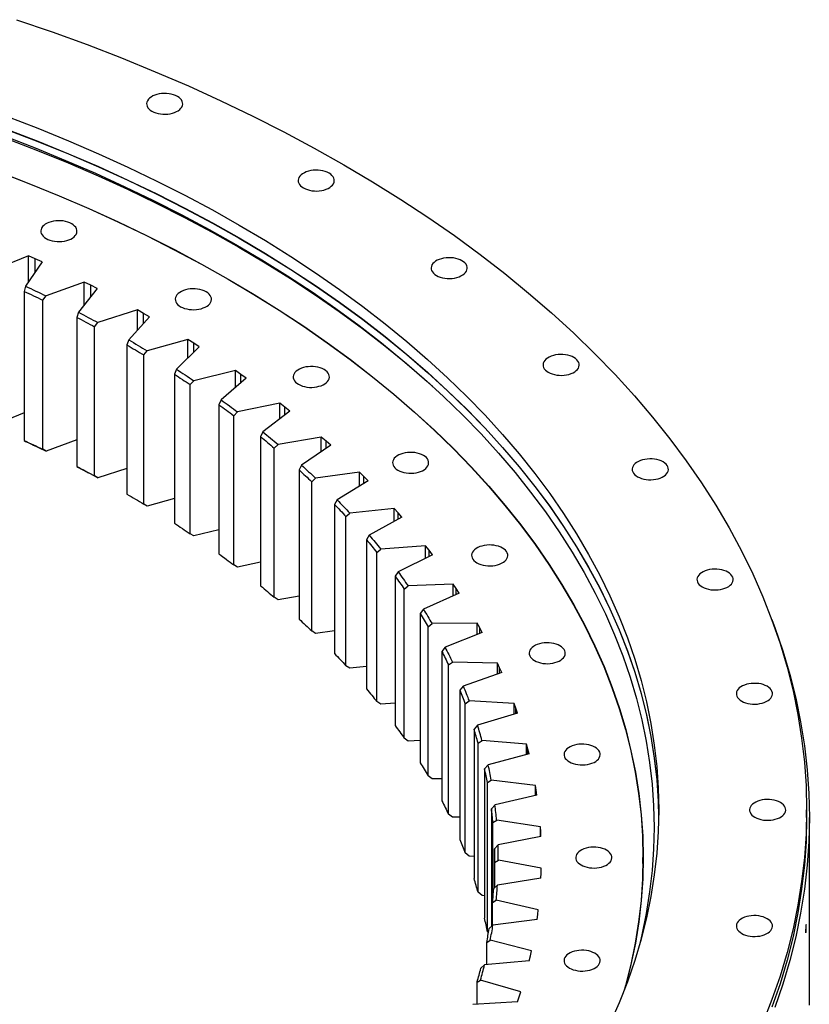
# Model space of a CAD drawing. Header units: millimetres. Extents: x -1621 to 15354, y 51780 to 65003.
# Tile 12 of 12: x 10915 to 11767, y 58377 to 59439. Entities that reach past the tile are written whole.
import ezdxf

# ---------------------------------------------------------------- set-up
doc = ezdxf.new("R2010")
doc.units = ezdxf.units.MM
doc.header["$LTSCALE"] = 50

msp = doc.modelspace()

# ---------------------------------------------------------------- linework, layer by layer
at = {"color": 7, "linetype": 'Continuous', "lineweight": 25}
for p, q in [((10924.5, 59184), (10884.7, 59167.7)), ((10939, 59177.5), (10921.3, 59151.3)), ((10931.7, 59180.8), (10924.5, 59184)), ((10924.5, 59155.9), (10924.5, 59184)), ((10939, 59177.5), (10931.7, 59180.8)), ((10984.6, 59155.7), (10943.3, 59140.8)), ((10991.5, 59152.3), (10984.6, 59155.7)), ((10984.6, 59131.1), (10984.6, 59155.7)), ((10921.3, 59151.3), (10919.8, 59145.7)), ((10919.8, 59145.7), (10919.8, 58984.9)), ((10998.4, 59148.8), (10978.3, 59123.2)), ((10998.4, 59148.8), (10991.5, 59152.3)), ((10939.8, 59136.2), (10943.3, 59140.8)), ((10939.8, 58975.4), (10939.8, 59136.2)), ((10978.3, 59123.2), (10976.6, 59117.7)), ((11041.9, 59125.7), (10999.3, 59112)), ((11048.5, 59122), (11041.9, 59125.7)), ((11041.9, 59103.6), (11041.9, 59125.7)), ((10976.6, 59117.7), (10976.6, 58956.8)), ((10995.6, 59107.6), (10999.3, 59112)), ((11055.1, 59118.3), (11032.6, 59093.3)), ((11055.1, 59118.3), (11048.5, 59122)), ((10995.6, 58946.7), (10995.6, 59107.6)), ((11032.6, 59093.3), (11030.6, 59087.9)), ((11096.3, 59093.8), (11052.5, 59081.5)), ((11102.6, 59089.9), (11096.3, 59093.8)), ((11096.3, 59073.9), (11096.3, 59093.8)), ((11030.6, 59087.9), (11030.6, 58927)), ((11048.7, 59077.2), (11052.5, 59081.5)), ((11108.7, 59086), (11083.9, 59061.8)), ((11108.7, 59086), (11102.6, 59089.9)), ((11048.7, 58916.3), (11048.7, 59077.2)), ((11083.9, 59061.8), (11081.8, 59056.4)), ((11147.6, 59060.3), (11102.7, 59049.4)), ((11153.5, 59056.2), (11147.6, 59060.3)), ((11147.6, 59042), (11147.6, 59060.3)), ((11081.8, 59056.4), (11081.8, 58895.6)), ((11098.8, 59045.2), (11102.7, 59049.4)), ((11159.3, 59052.1), (11132.2, 59028.7)), ((11159.3, 59052.1), (11153.5, 59056.2)), ((11098.8, 58884.3), (11098.8, 59045.2)), ((11132.2, 59028.7), (11129.9, 59023.4)), ((11129.9, 59023.4), (11129.9, 58862.6)), ((11195.6, 59025.2), (11149.8, 59015.7)), ((11206.5, 59016.6), (11177.3, 58994.1)), ((11201.1, 59020.9), (11195.6, 59025.2)), ((11195.6, 59008.2), (11195.6, 59025.2)), ((11206.5, 59016.6), (11201.1, 59020.9)), ((10919.8, 59014.7), (10884.7, 59000.3)), ((11145.8, 59011.6), (11149.8, 59015.7)), ((11145.8, 58850.8), (11145.8, 59011.6)), ((10919.8, 58984.9), (10921.3, 58983.9)), ((10976.6, 58985.5), (10943.3, 58973.4)), ((11177.3, 58994.1), (11174.8, 58988.9)), ((11174.8, 58988.9), (11174.8, 58828.1)), ((11240.3, 58988.6), (11193.6, 58980.6)), ((11245.4, 58984.2), (11240.3, 58988.6)), ((11240.3, 58972.8), (11240.3, 58988.6)), ((10943.3, 58973.4), (10939.8, 58975.4)), ((11189.6, 58976.7), (11193.6, 58980.6)), ((11189.6, 58815.8), (11189.6, 58976.7)), ((11250.4, 58979.8), (11219.1, 58958.2)), ((11250.4, 58979.8), (11245.4, 58984.2)), ((10976.6, 58956.8), (10978.3, 58955.8)), ((11030.6, 58954.7), (10999.3, 58944.6)), ((11219.1, 58958.2), (11216.4, 58953.1)), ((11216.4, 58953.1), (11216.4, 58792.2)), ((10999.3, 58944.6), (10995.6, 58946.7)), ((11230, 58940.4), (11234.1, 58944.2)), ((11281.5, 58950.7), (11234.1, 58944.2)), ((11286.1, 58946.1), (11281.5, 58950.7)), ((11281.5, 58935.9), (11281.5, 58950.7)), ((11290.7, 58941.5), (11286.1, 58946.1)), ((11230, 58779.5), (11230, 58940.4)), ((11290.7, 58941.5), (11257.4, 58921)), ((11081.8, 58922.3), (11052.5, 58914.1)), ((11257.4, 58921), (11254.5, 58916)), ((11052.5, 58914.1), (11048.7, 58916.3)), ((11254.5, 58916), (11254.5, 58755.1)), ((11318.9, 58911.6), (11271, 58906.5)), ((11323.2, 58906.9), (11318.9, 58911.6)), ((11318.9, 58897.5), (11318.9, 58911.6)), ((11266.9, 58902.8), (11271, 58906.5)), ((11266.9, 58742), (11266.9, 58902.8)), ((11327.3, 58902.1), (11292.1, 58882.7)), ((11327.3, 58902.1), (11323.2, 58906.9)), ((11102.7, 58882), (11098.8, 58884.3)), ((11129.9, 58888.6), (11102.7, 58882)), ((11292.1, 58882.7), (11289.1, 58877.7)), ((11289.1, 58877.7), (11289.1, 58716.9)), ((11300.2, 58864.2), (11304.4, 58867.8)), ((11352.7, 58871.3), (11304.4, 58867.8)), ((11356.5, 58866.5), (11352.7, 58871.3)), ((11352.7, 58857.9), (11352.7, 58871.3)), ((11300.2, 58703.4), (11300.2, 58864.2)), ((11360.1, 58861.6), (11323.1, 58843.3)), ((11360.1, 58861.6), (11356.5, 58866.5)), ((11149.8, 58848.3), (11145.8, 58850.8)), ((11174.8, 58853.5), (11149.8, 58848.3)), ((11323.1, 58843.3), (11319.9, 58838.4)), ((11319.9, 58838.4), (11319.9, 58677.6)), ((11329.8, 58824.6), (11334, 58828)), ((11382.6, 58830), (11334, 58828)), ((11385.9, 58825.1), (11382.6, 58830)), ((11382.6, 58817.2), (11382.6, 58830)), ((11389.1, 58820.1), (11385.9, 58825.1)), ((11193.6, 58813.2), (11189.6, 58815.8)), ((11216.4, 58817.1), (11193.6, 58813.2)), ((11329.8, 58663.7), (11329.8, 58824.6)), ((11389.1, 58820.1), (11350.4, 58803)), ((11350.4, 58803), (11347.1, 58798.2)), ((11347.1, 58798.2), (11347.1, 58637.4)), ((11355.6, 58784.1), (11359.8, 58787.4)), ((11355.6, 58623.3), (11355.6, 58784.1)), ((11408.5, 58787.9), (11359.8, 58787.4)), ((11411.3, 58782.8), (11408.5, 58787.9)), ((11408.5, 58775.6), (11408.5, 58787.9)), ((11414, 58777.7), (11411.3, 58782.8)), ((11234.1, 58776.8), (11230, 58779.5)), ((11254.5, 58779.6), (11234.1, 58776.8)), ((11414, 58777.7), (11373.8, 58761.9)), ((11373.8, 58761.9), (11370.4, 58757.3)), ((11370.4, 58757.3), (11370.4, 58596.4)), ((11271, 58739.2), (11266.9, 58742)), ((11289.1, 58741), (11271, 58739.2)), ((11377.5, 58742.9), (11381.7, 58746)), ((11377.5, 58582), (11377.5, 58742.9)), ((11430.4, 58744.9), (11381.7, 58746)), ((11432.7, 58739.8), (11430.4, 58744.9)), ((11430.4, 58733.1), (11430.4, 58744.9)), ((11435, 58734.7), (11393.3, 58720.1)), ((11435, 58734.7), (11432.7, 58739.8)), ((11393.3, 58720.1), (11389.7, 58715.6)), ((11389.7, 58715.6), (11389.7, 58554.7)), ((11304.4, 58700.4), (11300.2, 58703.4)), ((11319.9, 58701.5), (11304.4, 58700.4)), ((11395.5, 58701), (11399.7, 58704)), ((11395.5, 58540.1), (11395.5, 58701)), ((11448.2, 58701.4), (11399.7, 58704)), ((11450.1, 58696.2), (11448.2, 58701.4)), ((11448.2, 58689.9), (11448.2, 58701.4)), ((11451.8, 58691), (11408.8, 58677.8)), ((11451.8, 58691), (11450.1, 58696.2)), ((11408.8, 58677.8), (11405.1, 58673.4)), ((11405.1, 58673.4), (11405.1, 58512.5)), ((11334, 58660.7), (11329.8, 58663.7)), ((11347.1, 58661.2), (11334, 58660.7)), ((11409.5, 58658.6), (11413.7, 58661.5)), ((11409.5, 58497.8), (11409.5, 58658.6)), ((11461.8, 58657.4), (11413.7, 58661.5)), ((11463.2, 58652.1), (11461.8, 58657.4)), ((11461.8, 58646.2), (11461.8, 58657.4)), ((11464.5, 58646.9), (11420.3, 58635)), ((11464.5, 58646.9), (11463.2, 58652.1)), ((11420.3, 58635), (11416.5, 58630.7)), ((11359.8, 58620), (11355.6, 58623.3)), ((11416.5, 58630.7), (11416.5, 58469.9)), ((11370.4, 58620.1), (11359.8, 58620)), ((11419.5, 58615.9), (11423.6, 58618.6)), ((11419.5, 58455), (11419.5, 58615.9)), ((11471.3, 58613), (11423.6, 58618.6)), ((11472.2, 58607.7), (11471.3, 58613)), ((11471.3, 58602), (11471.3, 58613)), ((11472.9, 58602.4), (11427.7, 58592)), ((11472.9, 58602.4), (11472.2, 58607.7)), ((11427.7, 58592), (11423.8, 58587.8)), ((11381.7, 58578.7), (11377.5, 58582)), ((11423.8, 58587.8), (11423.8, 58460.8)), ((11763.8, 58578.4), (11763.8, 58586.5)), ((11389.7, 58578.5), (11381.7, 58578.7)), ((11425.4, 58572.9), (11429.5, 58575.5)), ((11425.4, 58490.8), (11425.4, 58572.9)), ((11476.6, 58568.3), (11429.5, 58575.5)), ((11766.8, 58375.9), (11766.8, 58578.4)), ((11477, 58563), (11476.6, 58568.3)), ((11476.6, 58557.6), (11476.6, 58568.3)), ((11477.2, 58557.7), (11477, 58563)), ((11477.2, 58557.7), (11431.1, 58548.7)), ((11399.7, 58536.7), (11395.5, 58540.1)), ((11431.1, 58548.7), (11427.1, 58544.7)), ((11427.1, 58544.7), (11427.1, 58502.3)), ((11405.1, 58536.4), (11399.7, 58536.7)), ((11427.3, 58529.7), (11431.3, 58532.3)), ((11427.3, 58502.5), (11427.3, 58529.7)), ((11477.6, 58523.6), (11431.3, 58532.3)), ((11587.3, 58528.6), (11587, 58512.3)), ((11587.3, 58528.6), (11587.3, 58535.1)), ((11477.2, 58513), (11477.5, 58518.3)), ((11477.5, 58518.3), (11477.6, 58523.6)), ((11477.2, 58513), (11430.3, 58505.5)), ((11413.7, 58494.1), (11409.5, 58497.8)), ((11430.3, 58505.5), (11426.3, 58501.6)), ((11416.5, 58493.9), (11413.7, 58494.1)), ((11425, 58486.6), (11428.9, 58489)), ((11425, 58461.9), (11425, 58486.6)), ((11474.4, 58478.9), (11428.9, 58489)), ((11473.8, 58473.6), (11474.4, 58478.9)), ((11473, 58468.3), (11425.5, 58462.3)), ((11473, 58468.3), (11473.8, 58473.6)), ((11420.6, 58454), (11419.5, 58455)), ((11425.5, 58462.3), (11421.4, 58458.5)), ((11418.7, 58443.6), (11422.5, 58445.9)), ((11418.7, 58419.5), (11418.7, 58443.6)), ((11467, 58434.4), (11422.5, 58445.9)), ((11465.9, 58429.1), (11467, 58434.4)), ((11464.6, 58423.9), (11416.5, 58419.3)), ((11464.6, 58423.9), (11465.9, 58429.1)), ((11416.5, 58419.3), (11412.4, 58415.7)), ((11408.3, 58400.9), (11412.1, 58403)), ((11408.3, 58377), (11408.3, 58400.9)), ((11455.4, 58390.2), (11412.1, 58403)), ((11453.7, 58384.9), (11455.4, 58390.2)), ((11452, 58379.7), (11403.6, 58376.7)), ((11452, 58379.7), (11453.7, 58384.9))]:
    msp.add_line(p, q, dxfattribs=at)
at = {"color": 82, "linetype": 'Continuous', "lineweight": 25}
for p, q in [((10931.7, 59166.8), (10931.7, 59180.8)), ((10991.5, 59140), (10991.5, 59152.3)), ((11048.5, 59111), (11048.5, 59122)), ((11102.6, 59080), (11102.6, 59089.9)), ((11153.5, 59047.1), (11153.5, 59056.2)), ((11201.1, 59012.5), (11201.1, 59020.9)), ((11245.4, 58976.3), (11245.4, 58984.2)), ((11286.1, 58938.7), (11286.1, 58946.1)), ((11323.2, 58899.8), (11323.2, 58906.9)), ((11356.5, 58859.8), (11356.5, 58866.5)), ((11385.9, 58818.7), (11385.9, 58825.1)), ((11411.3, 58776.7), (11411.3, 58782.8)), ((11432.7, 58733.9), (11432.7, 58739.8)), ((11450.1, 58690.5), (11450.1, 58696.2)), ((11463.2, 58646.5), (11463.2, 58652.1)), ((11472.2, 58602.2), (11472.2, 58607.7)), ((11477, 58557.7), (11477, 58563))]:
    msp.add_line(p, q, dxfattribs=at)
at = {"color": 7, "linetype": 'Continuous', "lineweight": 25, "flags": 128}
for points in [[(10911.5, 59438.7), (10949.9, 59425.5), (10987.6, 59411.8), (11024.7, 59397.5), (11061.2, 59382.6), (11096.9, 59367.2), (11131.9, 59351.2), (11166.3, 59334.8), (11199.8, 59317.8), (11232.6, 59300.3), (11264.5, 59282.3)], [(11057.5, 59340), (11059.6, 59339), (11061.8, 59338.1), (11064.2, 59337.5), (11066.7, 59337), (11069.3, 59336.7), (11072, 59336.7), (11074.6, 59336.8), (11077.2, 59337.2), (11079.7, 59337.8), (11082, 59338.5), (11084.2, 59339.5), (11086, 59340.5), (11087.6, 59341.8), (11088.9, 59343.1), (11089.9, 59344.5), (11090.6, 59346), (11090.8, 59347.6), (11090.7, 59349.1), (11090.3, 59350.6), (11089.5, 59352.1), (11088.3, 59353.5), (11086.9, 59354.7), (11085.1, 59355.9), (11083.1, 59356.9), (11080.9, 59357.8), (11078.5, 59358.4), (11076, 59358.9), (11073.3, 59359.1), (11070.7, 59359.2), (11068, 59359), (11065.4, 59358.7), (11063, 59358.1), (11060.6, 59357.4), (11058.5, 59356.4), (11056.6, 59355.3), (11055, 59354.1), (11053.7, 59352.8), (11052.8, 59351.3), (11052.1, 59349.9), (11051.8, 59348.3), (11051.9, 59346.8), (11052.4, 59345.3), (11053.2, 59343.8), (11054.3, 59342.4), (11055.8, 59341.1), (11057.5, 59340)], [(10900.7, 59334.5), (10934.4, 59321.6), (10967.4, 59308.1), (10999.8, 59294.1), (11031.6, 59279.7), (11062.7, 59264.7), (11093.1, 59249.3), (11122.8, 59233.5), (11151.8, 59217.2)], [(10900.7, 59320.6), (10934.4, 59307.6), (10967.4, 59294.2), (10999.8, 59280.2), (11031.6, 59265.7), (11062.7, 59250.8), (11093.1, 59235.4), (11122.8, 59219.6), (11151.8, 59203.3)], [(10900.7, 59320.4), (10934.4, 59307.4), (10967.4, 59294), (10999.8, 59280), (11031.6, 59265.5), (11062.7, 59250.6), (11093.1, 59235.2), (11122.8, 59219.4), (11151.8, 59203.1)], [(10898, 59313.3), (10931.5, 59300.4), (10964.5, 59286.9), (10996.8, 59273), (11028.4, 59258.6), (11059.4, 59243.7), (11089.7, 59228.4), (11119.3, 59212.6), (11148.2, 59196.3)], [(10900.5, 59310.6), (10934.1, 59297.7), (10967.1, 59284.2), (10999.5, 59270.2), (11031.3, 59255.8), (11062.3, 59240.8), (11092.7, 59225.4), (11122.4, 59209.6), (11151.4, 59193.3)], [(11264.5, 59282.3), (11295.7, 59263.9), (11326, 59244.9), (11355.4, 59225.6), (11383.9, 59205.8), (11411.5, 59185.5), (11438.2, 59164.9), (11464, 59143.9), (11488.8, 59122.4), (11512.6, 59100.7), (11535.4, 59078.5), (11557.2, 59056), (11578, 59033.2), (11597.7, 59010.1), (11616.4, 58986.7), (11634, 58963.1), (11650.6, 58939.2), (11666, 58915), (11680.3, 58890.6), (11693.6, 58866), (11705.7, 58841.2), (11716.7, 58816.2), (11726.5, 58791.1), (11735.2, 58765.8), (11742.8, 58740.5), (11749.2, 58715), (11754.4, 58689.4), (11758.5, 58663.7), (11761.4, 58638), (11763.2, 58612.3), (11763.8, 58586.5), (11763.2, 58560.8), (11761.4, 58535), (11758.5, 58509.3), (11754.4, 58483.7), (11749.2, 58458.1), (11742.8, 58432.6), (11735.2, 58407.2), (11726.5, 58381.9), (11716.7, 58356.8)], [(10891.5, 59274.9), (10924.7, 59262), (10957.4, 59248.7), (10989.5, 59234.9), (11020.9, 59220.6), (11051.6, 59205.8), (11081.7, 59190.6), (11111.1, 59174.9), (11139.7, 59158.8)], [(10891.6, 59275), (10924.9, 59262.2), (10957.6, 59248.8), (10989.6, 59235), (11021, 59220.7), (11051.8, 59205.9), (11081.9, 59190.7), (11111.2, 59175), (11139.9, 59158.9)], [(11221, 59257.2), (11223.1, 59256.2), (11225.3, 59255.4), (11227.7, 59254.7), (11230.2, 59254.2), (11232.8, 59254), (11235.5, 59253.9), (11238.1, 59254.1), (11240.7, 59254.4), (11243.2, 59255), (11245.5, 59255.8), (11247.7, 59256.7), (11249.5, 59257.8), (11251.1, 59259), (11252.4, 59260.3), (11253.4, 59261.8), (11254.1, 59263.3), (11254.3, 59264.8), (11254.2, 59266.3), (11253.8, 59267.8), (11253, 59269.3), (11251.8, 59270.7), (11250.4, 59272), (11248.6, 59273.1), (11246.6, 59274.1), (11244.4, 59275), (11242, 59275.6), (11239.5, 59276.1), (11236.8, 59276.4), (11234.2, 59276.4), (11231.5, 59276.3), (11228.9, 59275.9), (11226.5, 59275.3), (11224.1, 59274.6), (11222, 59273.7), (11220.1, 59272.6), (11218.5, 59271.3), (11217.2, 59270), (11216.2, 59268.6), (11215.6, 59267.1), (11215.3, 59265.5), (11215.4, 59264), (11215.9, 59262.5), (11216.7, 59261), (11217.8, 59259.6), (11219.3, 59258.4), (11221, 59257.2)], [(10943.4, 59202.7), (10945.4, 59201.7), (10947.6, 59200.8), (10950, 59200.2), (10952.6, 59199.7), (10955.2, 59199.4), (10957.9, 59199.4), (10960.5, 59199.5), (10963.1, 59199.9), (10965.6, 59200.5), (10967.9, 59201.2), (10970, 59202.1), (10971.9, 59203.2), (10973.5, 59204.4), (10974.8, 59205.8), (10975.8, 59207.2), (10976.4, 59208.7), (10976.7, 59210.2), (10976.6, 59211.8), (10976.1, 59213.3), (10975.3, 59214.8), (10974.2, 59216.1), (10972.7, 59217.4), (10971, 59218.6), (10969, 59219.6), (10966.8, 59220.4), (10964.3, 59221.1), (10961.8, 59221.6), (10959.2, 59221.8), (10956.5, 59221.9), (10953.9, 59221.7), (10951.3, 59221.4), (10948.8, 59220.8), (10946.5, 59220), (10944.4, 59219.1), (10942.5, 59218), (10940.9, 59216.8), (10939.6, 59215.5), (10938.6, 59214), (10938, 59212.5), (10937.7, 59211), (10937.8, 59209.5), (10938.2, 59208), (10939.1, 59206.5), (10940.2, 59205.1), (10941.7, 59203.8), (10943.4, 59202.7)], [(11151.8, 59217.2), (11180, 59200.5), (11207.4, 59183.3), (11234.1, 59165.8), (11260, 59147.8), (11285, 59129.5), (11309.2, 59110.8), (11332.5, 59091.7), (11355, 59072.3), (11376.6, 59052.5), (11397.3, 59032.5), (11417, 59012.1), (11435.9, 58991.4), (11453.8, 58970.5), (11470.7, 58949.3), (11486.7, 58927.8), (11501.7, 58906.2), (11515.7, 58884.3), (11528.7, 58862.1), (11540.6, 58839.8), (11551.6, 58817.4), (11561.6, 58794.7), (11570.5, 58772), (11578.4, 58749.1), (11585.2, 58726.1), (11591.1, 58702.9), (11595.8, 58679.8), (11599.5, 58656.5), (11602.2, 58633.2), (11603.7, 58609.9), (11604.3, 58586.5), (11603.7, 58563.2), (11602.2, 58539.8), (11599.5, 58516.5), (11595.8, 58493.3), (11591.1, 58470.1), (11585.2, 58447), (11578.4, 58424), (11570.5, 58401.1), (11561.6, 58378.3), (11551.6, 58355.7)], [(11151.8, 59203.3), (11180, 59186.6), (11207.4, 59169.4), (11234.1, 59151.9), (11260, 59133.9), (11285, 59115.6), (11309.2, 59096.9), (11332.5, 59077.8), (11355, 59058.4), (11376.6, 59038.6), (11397.3, 59018.6), (11417, 58998.2), (11435.9, 58977.5), (11453.8, 58956.6), (11470.7, 58935.4), (11486.7, 58913.9), (11501.7, 58892.2), (11515.7, 58870.3), (11528.7, 58848.2), (11540.6, 58825.9), (11551.6, 58803.4), (11561.6, 58780.8), (11570.5, 58758), (11578.4, 58735.1), (11585.2, 58712.1), (11591.1, 58689), (11595.8, 58665.8), (11599.5, 58642.6), (11602.2, 58619.3), (11603.7, 58596), (11604.2, 58579.6)], [(11151.8, 59203.1), (11180, 59186.3), (11207.4, 59169.2), (11234.1, 59151.6), (11260, 59133.7), (11285, 59115.4), (11309.2, 59096.7), (11332.5, 59077.6), (11355, 59058.2), (11376.6, 59038.4), (11397.3, 59018.4), (11417, 58998), (11435.9, 58977.3), (11453.8, 58956.4), (11470.7, 58935.2), (11486.7, 58913.7), (11501.7, 58892), (11515.7, 58870.1), (11528.7, 58848), (11540.6, 58825.7), (11551.6, 58803.2), (11561.6, 58780.6), (11570.5, 58757.8), (11578.4, 58734.9), (11585.2, 58711.9), (11591.1, 58688.8), (11595.8, 58665.6), (11599.5, 58642.4), (11602.2, 58619.1), (11603.7, 58595.7), (11604.2, 58579.5)], [(11148.2, 59196.3), (11176.3, 59179.7), (11203.7, 59162.6), (11230.3, 59145.1), (11256.1, 59127.2), (11281, 59108.9), (11305.2, 59090.3), (11328.4, 59071.3), (11350.8, 59051.9), (11372.3, 59032.2), (11392.9, 59012.2), (11412.6, 58991.9), (11431.4, 58971.3), (11449.3, 58950.4), (11466.1, 58929.3), (11482, 58907.9), (11497, 58886.3), (11510.9, 58864.5), (11523.9, 58842.4), (11535.9, 58820.2), (11546.8, 58797.8), (11556.7, 58775.2), (11565.6, 58752.5), (11573.5, 58729.7), (11580.3, 58706.8), (11586.1, 58683.7), (11590.8, 58660.6), (11594.5, 58637.5), (11597.2, 58614.2), (11598.7, 58591), (11599.3, 58567.7), (11598.7, 58544.4), (11597.2, 58521.2), (11594.5, 58498), (11590.8, 58474.8), (11586.1, 58451.7), (11583.4, 58440.6)], [(11151.4, 59193.3), (11179.6, 59176.6), (11207.1, 59159.5), (11233.7, 59141.9), (11259.6, 59124), (11284.6, 59105.6), (11308.8, 59086.9), (11332.1, 59067.9), (11354.6, 59048.5), (11360.6, 59043.1)], [(11364.4, 59162.8), (11366.4, 59161.8), (11368.7, 59161), (11371.1, 59160.3), (11373.6, 59159.8), (11376.2, 59159.6), (11378.9, 59159.5), (11381.5, 59159.7), (11384.1, 59160), (11386.6, 59160.6), (11388.9, 59161.4), (11391, 59162.3), (11392.9, 59163.4), (11394.5, 59164.6), (11395.8, 59165.9), (11396.8, 59167.4), (11397.4, 59168.9), (11397.7, 59170.4), (11397.6, 59171.9), (11397.2, 59173.4), (11396.4, 59174.9), (11395.2, 59176.3), (11393.8, 59177.6), (11392, 59178.7), (11390, 59179.7), (11387.8, 59180.6), (11385.4, 59181.3), (11382.8, 59181.7), (11380.2, 59182), (11377.6, 59182), (11374.9, 59181.9), (11372.3, 59181.5), (11369.8, 59180.9), (11367.5, 59180.2), (11365.4, 59179.3), (11363.5, 59178.2), (11361.9, 59177), (11360.6, 59175.6), (11359.6, 59174.2), (11359, 59172.7), (11358.7, 59171.2), (11358.8, 59169.6), (11359.3, 59168.1), (11360.1, 59166.6), (11361.2, 59165.3), (11362.7, 59164), (11364.4, 59162.8)], [(11139.7, 59158.8), (11167.6, 59142.3), (11194.8, 59125.3), (11221.2, 59108), (11246.7, 59090.2), (11271.5, 59072.1), (11295.4, 59053.6), (11318.5, 59034.7), (11340.8, 59015.5), (11362.1, 58996), (11382.6, 58976.1), (11402.1, 58956), (11420.7, 58935.5), (11438.4, 58914.8), (11455.2, 58893.9), (11471, 58872.6), (11485.8, 58851.2), (11499.6, 58829.5), (11512.5, 58807.7), (11524.3, 58785.6), (11535.2, 58763.4), (11545.1, 58741), (11553.9, 58718.5), (11561.7, 58695.8), (11568.5, 58673.1), (11574.2, 58650.2), (11578.9, 58627.3), (11582.6, 58604.3), (11585.2, 58581.2), (11586.7, 58558.2), (11587.3, 58535.1), (11586.7, 58512), (11585.2, 58488.9), (11582.6, 58465.9), (11578.9, 58442.9), (11574.2, 58419.9), (11568.5, 58397.1), (11566.9, 58391.6)], [(11139.9, 59158.9), (11167.8, 59142.4), (11195, 59125.4), (11221.4, 59108.1), (11246.9, 59090.3), (11271.7, 59072.2), (11295.7, 59053.7), (11318.7, 59034.8), (11341, 59015.6), (11362.3, 58996.1), (11382.8, 58976.2), (11402.3, 58956.1), (11421, 58935.6), (11438.6, 58914.9), (11455.4, 58893.9), (11471.2, 58872.7), (11486, 58851.3), (11499.9, 58829.6), (11512.7, 58807.7), (11524.6, 58785.7), (11535.4, 58763.4), (11545.3, 58741), (11554.1, 58718.5), (11561.9, 58695.9), (11568.7, 58673.1), (11574.4, 58650.2), (11579.1, 58627.3), (11582.8, 58604.3), (11585.4, 58581.3), (11587, 58558.2), (11587.5, 58535.1), (11587, 58512), (11585.4, 58488.9), (11582.8, 58465.9), (11579.1, 58442.9), (11574.4, 58419.9), (11568.7, 58397.1), (11567.9, 58394.1)], [(10919.8, 59145.7), (10922.3, 59144.6), (10924.8, 59143.4), (10927.3, 59142.2), (10929.8, 59141), (10932.3, 59139.8), (10934.8, 59138.6), (10937.3, 59137.4), (10939.8, 59136.2)], [(10921.3, 59151.3), (10924.1, 59150), (10926.9, 59148.7), (10929.6, 59147.4), (10932.4, 59146), (10935.1, 59144.7), (10937.9, 59143.4), (10940.6, 59142.1), (10943.3, 59140.8)], [(11088.5, 59129.2), (11090.5, 59128.2), (11092.7, 59127.4), (11095.1, 59126.7), (11097.6, 59126.2), (11100.3, 59126), (11102.9, 59125.9), (11105.6, 59126.1), (11108.2, 59126.5), (11110.6, 59127), (11112.9, 59127.8), (11115.1, 59128.7), (11117, 59129.8), (11118.6, 59131), (11119.9, 59132.4), (11120.8, 59133.8), (11121.5, 59135.3), (11121.7, 59136.8), (11121.7, 59138.3), (11121.2, 59139.9), (11120.4, 59141.3), (11119.3, 59142.7), (11117.8, 59144), (11116, 59145.1), (11114, 59146.2), (11111.8, 59147), (11109.4, 59147.7), (11106.9, 59148.1), (11104.2, 59148.4), (11101.6, 59148.4), (11098.9, 59148.3), (11096.4, 59147.9), (11093.9, 59147.4), (11091.6, 59146.6), (11089.4, 59145.7), (11087.6, 59144.6), (11085.9, 59143.4), (11084.6, 59142), (11083.7, 59140.6), (11083, 59139.1), (11082.8, 59137.6), (11082.9, 59136), (11083.3, 59134.5), (11084.1, 59133.1), (11085.3, 59131.7), (11086.7, 59130.4), (11088.5, 59129.2)], [(10978.3, 59123.2), (10981, 59121.8), (10983.6, 59120.4), (10986.2, 59119), (10988.9, 59117.6), (10991.5, 59116.2), (10994.1, 59114.8), (10996.7, 59113.4), (10999.3, 59112)], [(10976.6, 59117.7), (10979, 59116.4), (10981.4, 59115.2), (10983.8, 59113.9), (10986.2, 59112.6), (10988.5, 59111.4), (10990.9, 59110.1), (10993.3, 59108.8), (10995.6, 59107.6)], [(11032.6, 59093.3), (11035.1, 59091.9), (11037.6, 59090.4), (11040.1, 59088.9), (11042.6, 59087.4), (11045.1, 59086), (11047.5, 59084.5), (11050, 59083), (11052.5, 59081.5)], [(11030.6, 59087.9), (11032.9, 59086.6), (11035.2, 59085.2), (11037.5, 59083.9), (11039.7, 59082.6), (11042, 59081.2), (11044.2, 59079.9), (11046.5, 59078.5), (11048.7, 59077.2)], [(11485.2, 59058.4), (11487.3, 59057.4), (11489.5, 59056.6), (11491.9, 59055.9), (11494.4, 59055.5), (11497, 59055.2), (11499.7, 59055.1), (11502.4, 59055.3), (11504.9, 59055.7), (11507.4, 59056.2), (11509.7, 59057), (11511.9, 59057.9), (11513.7, 59059), (11515.3, 59060.2), (11516.6, 59061.6), (11517.6, 59063), (11518.3, 59064.5), (11518.5, 59066), (11518.4, 59067.5), (11518, 59069.1), (11517.2, 59070.5), (11516, 59071.9), (11514.6, 59073.2), (11512.8, 59074.4), (11510.8, 59075.4), (11508.6, 59076.2), (11506.2, 59076.9), (11503.7, 59077.3), (11501, 59077.6), (11498.4, 59077.6), (11495.7, 59077.5), (11493.1, 59077.1), (11490.7, 59076.6), (11488.3, 59075.8), (11486.2, 59074.9), (11484.3, 59073.8), (11482.7, 59072.6), (11481.4, 59071.2), (11480.5, 59069.8), (11479.8, 59068.3), (11479.5, 59066.8), (11479.6, 59065.2), (11480.1, 59063.7), (11480.9, 59062.3), (11482, 59060.9), (11483.5, 59059.6), (11485.2, 59058.4)], [(11083.9, 59061.8), (11086.3, 59060.3), (11088.7, 59058.7), (11091, 59057.2), (11093.4, 59055.6), (11095.7, 59054.1), (11098, 59052.5), (11100.4, 59050.9), (11102.7, 59049.4)], [(11215.7, 59045.5), (11217.7, 59044.5), (11219.9, 59043.6), (11222.3, 59043), (11224.8, 59042.5), (11227.5, 59042.2), (11230.1, 59042.2), (11232.8, 59042.4), (11235.4, 59042.7), (11237.8, 59043.3), (11240.2, 59044), (11242.3, 59045), (11244.2, 59046), (11245.8, 59047.3), (11247.1, 59048.6), (11248.1, 59050), (11248.7, 59051.5), (11249, 59053.1), (11248.9, 59054.6), (11248.4, 59056.1), (11247.6, 59057.6), (11246.5, 59059), (11245, 59060.2), (11243.3, 59061.4), (11241.2, 59062.4), (11239, 59063.3), (11236.6, 59063.9), (11234.1, 59064.4), (11231.5, 59064.6), (11228.8, 59064.7), (11226.2, 59064.5), (11223.6, 59064.2), (11221.1, 59063.6), (11218.8, 59062.9), (11216.7, 59061.9), (11214.8, 59060.8), (11213.2, 59059.6), (11211.9, 59058.3), (11210.9, 59056.8), (11210.3, 59055.4), (11210, 59053.8), (11210.1, 59052.3), (11210.5, 59050.8), (11211.3, 59049.3), (11212.5, 59047.9), (11213.9, 59046.6), (11215.7, 59045.5)], [(11081.8, 59056.4), (11083.9, 59055), (11086.1, 59053.6), (11088.2, 59052.2), (11090.4, 59050.8), (11092.5, 59049.4), (11094.6, 59048), (11096.7, 59046.6), (11098.8, 59045.2)], [(11132.2, 59028.7), (11134.4, 59027.1), (11136.7, 59025.5), (11138.9, 59023.9), (11141.1, 59022.2), (11143.3, 59020.6), (11145.4, 59019), (11147.6, 59017.4), (11149.8, 59015.7)], [(11129.9, 59023.4), (11131.9, 59022), (11133.9, 59020.5), (11135.9, 59019), (11137.9, 59017.6), (11139.9, 59016.1), (11141.9, 59014.6), (11143.9, 59013.1), (11145.8, 59011.6)], [(10919.8, 58984.9), (10922.3, 58983.7), (10924.8, 58982.5), (10927.3, 58981.3), (10929.8, 58980.1), (10932.3, 58979), (10934.8, 58977.8), (10937.3, 58976.6), (10939.8, 58975.4)], [(11174.8, 58988.9), (11176.7, 58987.4), (11178.5, 58985.9), (11180.4, 58984.4), (11182.2, 58982.8), (11184.1, 58981.3), (11185.9, 58979.7), (11187.8, 58978.2), (11189.6, 58976.7)], [(11177.3, 58994.1), (11179.4, 58992.5), (11181.4, 58990.8), (11183.5, 58989.1), (11185.5, 58987.4), (11187.6, 58985.7), (11189.6, 58984), (11191.6, 58982.3), (11193.6, 58980.6)], [(10921.3, 58983.9), (10924.1, 58982.6), (10926.9, 58981.3), (10929.6, 58980), (10932.4, 58978.7), (10935.1, 58977.3), (10937.9, 58976), (10940.6, 58974.7), (10943.3, 58973.4)], [(11322.9, 58952.9), (11324.9, 58951.9), (11327.1, 58951), (11329.5, 58950.4), (11332, 58949.9), (11334.7, 58949.6), (11337.3, 58949.6), (11340, 58949.7), (11342.6, 58950.1), (11345, 58950.7), (11347.4, 58951.4), (11349.5, 58952.3), (11351.4, 58953.4), (11353, 58954.7), (11354.3, 58956), (11355.2, 58957.4), (11355.9, 58958.9), (11356.1, 58960.4), (11356.1, 58962), (11355.6, 58963.5), (11354.8, 58965), (11353.7, 58966.4), (11352.2, 58967.6), (11350.4, 58968.8), (11348.4, 58969.8), (11346.2, 58970.6), (11343.8, 58971.3), (11341.3, 58971.8), (11338.7, 58972), (11336, 58972.1), (11333.3, 58971.9), (11330.8, 58971.6), (11328.3, 58971), (11326, 58970.2), (11323.8, 58969.3), (11322, 58968.2), (11320.4, 58967), (11319, 58965.7), (11318.1, 58964.2), (11317.4, 58962.7), (11317.2, 58961.2), (11317.3, 58959.7), (11317.7, 58958.2), (11318.5, 58956.7), (11319.7, 58955.3), (11321.1, 58954), (11322.9, 58952.9)], [(11581.4, 58945.8), (11583.4, 58944.8), (11585.7, 58944), (11588.1, 58943.3), (11590.6, 58942.9), (11593.2, 58942.6), (11595.9, 58942.6), (11598.5, 58942.7), (11601.1, 58943.1), (11603.6, 58943.6), (11605.9, 58944.4), (11608, 58945.3), (11609.9, 58946.4), (11611.5, 58947.6), (11612.8, 58949), (11613.8, 58950.4), (11614.4, 58951.9), (11614.7, 58953.4), (11614.6, 58955), (11614.2, 58956.5), (11613.4, 58957.9), (11612.2, 58959.3), (11610.8, 58960.6), (11609, 58961.8), (11607, 58962.8), (11604.8, 58963.6), (11602.4, 58964.3), (11599.8, 58964.7), (11597.2, 58965), (11594.6, 58965.1), (11591.9, 58964.9), (11589.3, 58964.5), (11586.8, 58964), (11584.5, 58963.2), (11582.4, 58962.3), (11580.5, 58961.2), (11578.9, 58960), (11577.6, 58958.6), (11576.6, 58957.2), (11576, 58955.7), (11575.7, 58954.2), (11575.8, 58952.7), (11576.3, 58951.1), (11577.1, 58949.7), (11578.2, 58948.3), (11579.7, 58947), (11581.4, 58945.8)], [(10976.6, 58956.8), (10979, 58955.6), (10981.4, 58954.3), (10983.8, 58953.1), (10986.2, 58951.8), (10988.5, 58950.5), (10990.9, 58949.2), (10993.3, 58948), (10995.6, 58946.7)], [(10978.3, 58955.8), (10981, 58954.4), (10983.6, 58953), (10986.2, 58951.6), (10988.9, 58950.2), (10991.5, 58948.8), (10994.1, 58947.4), (10996.7, 58946), (10999.3, 58944.6)], [(11216.4, 58953.1), (11218.1, 58951.5), (11219.8, 58949.9), (11221.5, 58948.3), (11223.2, 58946.7), (11224.9, 58945.2), (11226.6, 58943.6), (11228.3, 58942), (11230, 58940.4)], [(11219.1, 58958.2), (11221, 58956.5), (11222.9, 58954.7), (11224.8, 58953), (11226.6, 58951.2), (11228.5, 58949.5), (11230.4, 58947.7), (11232.2, 58946), (11234.1, 58944.2)], [(11030.6, 58927), (11032.9, 58925.7), (11035.2, 58924.4), (11037.5, 58923), (11039.7, 58921.7), (11042, 58920.4), (11044.2, 58919), (11046.5, 58917.7), (11048.7, 58916.3)], [(11257.4, 58921), (11259.1, 58919.2), (11260.8, 58917.4), (11262.6, 58915.6), (11264.3, 58913.8), (11266, 58912), (11267.7, 58910.2), (11269.3, 58908.4), (11271, 58906.5)], [(11254.5, 58916), (11256.1, 58914.4), (11257.6, 58912.7), (11259.2, 58911.1), (11260.7, 58909.4), (11262.3, 58907.8), (11263.8, 58906.1), (11265.4, 58904.5), (11266.9, 58902.8)], [(11081.8, 58895.6), (11083.9, 58894.2), (11086.1, 58892.8), (11088.2, 58891.4), (11090.4, 58890), (11092.5, 58888.6), (11094.6, 58887.1), (11096.7, 58885.7), (11098.8, 58884.3)], [(11292.1, 58882.7), (11293.7, 58880.8), (11295.2, 58879), (11296.8, 58877.1), (11298.3, 58875.3), (11299.8, 58873.4), (11301.3, 58871.5), (11302.8, 58869.7), (11304.4, 58867.8)], [(11289.1, 58877.7), (11290.5, 58876.1), (11291.9, 58874.4), (11293.3, 58872.7), (11294.7, 58871), (11296.1, 58869.3), (11297.4, 58867.6), (11298.8, 58865.9), (11300.2, 58864.2)], [(11408.2, 58853), (11410.2, 58852), (11412.4, 58851.1), (11414.8, 58850.5), (11417.4, 58850), (11420, 58849.7), (11422.7, 58849.7), (11425.3, 58849.8), (11427.9, 58850.2), (11430.4, 58850.8), (11432.7, 58851.5), (11434.8, 58852.5), (11436.7, 58853.5), (11438.3, 58854.8), (11439.6, 58856.1), (11440.6, 58857.5), (11441.2, 58859), (11441.5, 58860.6), (11441.4, 58862.1), (11440.9, 58863.6), (11440.1, 58865.1), (11439, 58866.5), (11437.5, 58867.7), (11435.8, 58868.9), (11433.8, 58869.9), (11431.6, 58870.8), (11429.1, 58871.4), (11426.6, 58871.9), (11424, 58872.1), (11421.3, 58872.2), (11418.7, 58872), (11416.1, 58871.7), (11413.6, 58871.1), (11411.3, 58870.4), (11409.2, 58869.4), (11407.3, 58868.3), (11405.7, 58867.1), (11404.4, 58865.8), (11403.4, 58864.3), (11402.8, 58862.9), (11402.5, 58861.3), (11402.6, 58859.8), (11403, 58858.3), (11403.9, 58856.8), (11405, 58855.4), (11406.5, 58854.1), (11408.2, 58853)], [(11129.9, 58862.6), (11131.9, 58861.1), (11133.9, 58859.6), (11135.9, 58858.2), (11137.9, 58856.7), (11139.9, 58855.2), (11141.9, 58853.7), (11143.9, 58852.3), (11145.8, 58850.8)], [(11319.9, 58838.4), (11321.2, 58836.7), (11322.4, 58835), (11323.7, 58833.3), (11324.9, 58831.5), (11326.1, 58829.8), (11327.4, 58828.1), (11328.6, 58826.3), (11329.8, 58824.6)], [(11323.1, 58843.3), (11324.5, 58841.4), (11325.9, 58839.5), (11327.3, 58837.6), (11328.6, 58835.7), (11330, 58833.8), (11331.3, 58831.9), (11332.6, 58830), (11334, 58828)], [(11651.3, 58827), (11653.3, 58826), (11655.6, 58825.1), (11658, 58824.5), (11660.5, 58824), (11663.1, 58823.7), (11665.8, 58823.7), (11668.4, 58823.8), (11671, 58824.2), (11673.5, 58824.8), (11675.8, 58825.5), (11677.9, 58826.4), (11679.8, 58827.5), (11681.4, 58828.8), (11682.7, 58830.1), (11683.7, 58831.5), (11684.3, 58833), (11684.6, 58834.5), (11684.5, 58836.1), (11684.1, 58837.6), (11683.3, 58839.1), (11682.1, 58840.4), (11680.7, 58841.7), (11678.9, 58842.9), (11676.9, 58843.9), (11674.7, 58844.7), (11672.3, 58845.4), (11669.7, 58845.9), (11667.1, 58846.1), (11664.5, 58846.2), (11661.8, 58846), (11659.2, 58845.7), (11656.7, 58845.1), (11654.4, 58844.3), (11652.3, 58843.4), (11650.4, 58842.3), (11648.8, 58841.1), (11647.5, 58839.8), (11646.5, 58838.3), (11645.9, 58836.8), (11645.6, 58835.3), (11645.7, 58833.8), (11646.2, 58832.3), (11647, 58830.8), (11648.1, 58829.4), (11649.6, 58828.1), (11651.3, 58827)], [(11174.8, 58828.1), (11176.7, 58826.6), (11178.5, 58825), (11180.4, 58823.5), (11182.2, 58822), (11184.1, 58820.4), (11185.9, 58818.9), (11187.8, 58817.3), (11189.6, 58815.8)], [(11347.1, 58798.2), (11348.2, 58796.5), (11349.2, 58794.7), (11350.3, 58793), (11351.4, 58791.2), (11352.4, 58789.4), (11353.5, 58787.7), (11354.5, 58785.9), (11355.6, 58784.1)], [(11350.4, 58803), (11351.6, 58801), (11352.8, 58799.1), (11354, 58797.2), (11355.2, 58795.2), (11356.3, 58793.3), (11357.5, 58791.3), (11358.6, 58789.4), (11359.8, 58787.4)], [(11216.4, 58792.2), (11218.1, 58790.7), (11219.8, 58789.1), (11221.5, 58787.5), (11223.2, 58785.9), (11224.9, 58784.3), (11226.6, 58782.7), (11228.3, 58781.1), (11230, 58779.5)], [(11726.2, 58792), (11729.5, 58783.3), (11738.2, 58758), (11745.7, 58732.6), (11752.2, 58707), (11757.4, 58681.4), (11761.5, 58655.7), (11764.4, 58629.9), (11766.2, 58604.2), (11766.8, 58578.4), (11766.2, 58552.6), (11764.4, 58526.8), (11761.5, 58501), (11757.4, 58475.3), (11752.2, 58449.7), (11745.7, 58424.2), (11738.2, 58398.7), (11729.5, 58373.4)], [(11373.8, 58761.9), (11374.8, 58759.9), (11375.8, 58757.9), (11376.8, 58756), (11377.8, 58754), (11378.8, 58752), (11379.8, 58750), (11380.8, 58748), (11381.7, 58746)], [(11470.2, 58747.5), (11472.2, 58746.5), (11474.5, 58745.7), (11476.9, 58745), (11479.4, 58744.5), (11482, 58744.3), (11484.7, 58744.2), (11487.3, 58744.4), (11489.9, 58744.7), (11492.4, 58745.3), (11494.7, 58746.1), (11496.8, 58747), (11498.7, 58748.1), (11500.3, 58749.3), (11501.6, 58750.6), (11502.6, 58752.1), (11503.2, 58753.6), (11503.5, 58755.1), (11503.4, 58756.6), (11503, 58758.1), (11502.2, 58759.6), (11501, 58761), (11499.5, 58762.3), (11497.8, 58763.4), (11495.8, 58764.4), (11493.6, 58765.3), (11491.2, 58765.9), (11488.6, 58766.4), (11486, 58766.7), (11483.3, 58766.7), (11480.7, 58766.6), (11478.1, 58766.2), (11475.6, 58765.6), (11473.3, 58764.9), (11471.2, 58764), (11469.3, 58762.9), (11467.7, 58761.6), (11466.4, 58760.3), (11465.4, 58758.9), (11464.8, 58757.4), (11464.5, 58755.9), (11464.6, 58754.3), (11465.1, 58752.8), (11465.9, 58751.3), (11467, 58750), (11468.5, 58748.7), (11470.2, 58747.5)], [(11254.5, 58755.1), (11256.1, 58753.5), (11257.6, 58751.9), (11259.2, 58750.2), (11260.7, 58748.6), (11262.3, 58746.9), (11263.8, 58745.3), (11265.4, 58743.6), (11266.9, 58742)], [(11370.4, 58757.3), (11371.3, 58755.5), (11372.2, 58753.7), (11373.1, 58751.9), (11374, 58750.1), (11374.9, 58748.3), (11375.8, 58746.5), (11376.6, 58744.7), (11377.5, 58742.9)], [(11393.3, 58720.1), (11394.1, 58718.1), (11395, 58716.1), (11395.8, 58714.1), (11396.6, 58712.1), (11397.4, 58710.1), (11398.2, 58708.1), (11398.9, 58706.1), (11399.7, 58704)], [(11693.8, 58703.8), (11695.8, 58702.8), (11698, 58702), (11700.4, 58701.3), (11702.9, 58700.9), (11705.6, 58700.6), (11708.2, 58700.5), (11710.9, 58700.7), (11713.4, 58701.1), (11715.9, 58701.6), (11718.2, 58702.4), (11720.4, 58703.3), (11722.2, 58704.4), (11723.9, 58705.6), (11725.2, 58707), (11726.1, 58708.4), (11726.8, 58709.9), (11727, 58711.4), (11726.9, 58712.9), (11726.5, 58714.5), (11725.7, 58715.9), (11724.5, 58717.3), (11723.1, 58718.6), (11721.3, 58719.8), (11719.3, 58720.8), (11717.1, 58721.6), (11714.7, 58722.3), (11712.2, 58722.7), (11709.5, 58723), (11706.9, 58723), (11704.2, 58722.9), (11701.6, 58722.5), (11699.2, 58722), (11696.9, 58721.2), (11694.7, 58720.3), (11692.9, 58719.2), (11691.2, 58718), (11689.9, 58716.6), (11689, 58715.2), (11688.3, 58713.7), (11688.1, 58712.2), (11688.1, 58710.6), (11688.6, 58709.1), (11689.4, 58707.7), (11690.6, 58706.3), (11692, 58705), (11693.8, 58703.8)], [(11289.1, 58716.9), (11290.5, 58715.2), (11291.9, 58713.5), (11293.3, 58711.8), (11294.7, 58710.1), (11296.1, 58708.4), (11297.4, 58706.8), (11298.8, 58705.1), (11300.2, 58703.4)], [(11389.7, 58715.6), (11390.5, 58713.8), (11391.2, 58711.9), (11391.9, 58710.1), (11392.7, 58708.3), (11393.4, 58706.5), (11394.1, 58704.7), (11394.8, 58702.8), (11395.5, 58701)], [(11319.9, 58677.6), (11321.2, 58675.9), (11322.4, 58674.1), (11323.7, 58672.4), (11324.9, 58670.7), (11326.1, 58669), (11327.4, 58667.2), (11328.6, 58665.5), (11329.8, 58663.7)], [(11507.9, 58638.3), (11509.9, 58637.3), (11512.1, 58636.4), (11514.5, 58635.8), (11517, 58635.3), (11519.7, 58635), (11522.3, 58635), (11525, 58635.1), (11527.6, 58635.5), (11530, 58636.1), (11532.3, 58636.8), (11534.5, 58637.7), (11536.3, 58638.8), (11538, 58640.1), (11539.3, 58641.4), (11540.2, 58642.8), (11540.9, 58644.3), (11541.1, 58645.8), (11541, 58647.4), (11540.6, 58648.9), (11539.8, 58650.4), (11538.6, 58651.7), (11537.2, 58653), (11535.4, 58654.2), (11533.4, 58655.2), (11531.2, 58656), (11528.8, 58656.7), (11526.3, 58657.2), (11523.6, 58657.4), (11521, 58657.5), (11518.3, 58657.3), (11515.8, 58657), (11513.3, 58656.4), (11511, 58655.6), (11508.8, 58654.7), (11507, 58653.6), (11505.3, 58652.4), (11504, 58651.1), (11503.1, 58649.6), (11502.4, 58648.1), (11502.2, 58646.6), (11502.3, 58645.1), (11502.7, 58643.6), (11503.5, 58642.1), (11504.7, 58640.7), (11506.1, 58639.4), (11507.9, 58638.3)], [(11347.1, 58637.4), (11348.2, 58635.6), (11349.2, 58633.9), (11350.3, 58632.1), (11351.4, 58630.3), (11352.4, 58628.6), (11353.5, 58626.8), (11354.5, 58625), (11355.6, 58623.3)], [(11370.4, 58596.4), (11371.3, 58594.6), (11372.2, 58592.8), (11373.1, 58591), (11374, 58589.2), (11374.9, 58587.4), (11375.8, 58585.6), (11376.6, 58583.8), (11377.5, 58582)], [(11708, 58578.6), (11710, 58577.6), (11712.2, 58576.7), (11714.6, 58576.1), (11717.2, 58575.6), (11719.8, 58575.3), (11722.4, 58575.3), (11725.1, 58575.4), (11727.7, 58575.8), (11730.1, 58576.4), (11732.5, 58577.1), (11734.6, 58578), (11736.5, 58579.1), (11738.1, 58580.4), (11739.4, 58581.7), (11740.4, 58583.1), (11741, 58584.6), (11741.3, 58586.1), (11741.2, 58587.7), (11740.7, 58589.2), (11739.9, 58590.7), (11738.8, 58592), (11737.3, 58593.3), (11735.6, 58594.5), (11733.6, 58595.5), (11731.3, 58596.3), (11728.9, 58597), (11726.4, 58597.5), (11723.8, 58597.7), (11721.1, 58597.8), (11718.5, 58597.6), (11715.9, 58597.3), (11713.4, 58596.7), (11711.1, 58595.9), (11709, 58595), (11707.1, 58593.9), (11705.5, 58592.7), (11704.2, 58591.4), (11703.2, 58589.9), (11702.6, 58588.4), (11702.3, 58586.9), (11702.4, 58585.4), (11702.8, 58583.9), (11703.6, 58582.4), (11704.8, 58581), (11706.2, 58579.7), (11708, 58578.6)], [(11763.8, 58578.4), (11763.2, 58552.6), (11761.4, 58526.9), (11758.5, 58501.2), (11754.4, 58475.5), (11749.2, 58449.9), (11742.8, 58424.4), (11735.2, 58399), (11726.5, 58373.8)], [(11389.7, 58554.7), (11390.5, 58552.9), (11391.2, 58551.1), (11391.9, 58549.3), (11392.7, 58547.4), (11393.4, 58545.6), (11394.1, 58543.8), (11394.8, 58542), (11395.5, 58540.1)], [(11587, 58552.8), (11587, 58552.1), (11587.5, 58532)], [(11520.5, 58527.1), (11522.5, 58526.1), (11524.7, 58525.3), (11527.1, 58524.6), (11529.7, 58524.1), (11532.3, 58523.9), (11534.9, 58523.8), (11537.6, 58524), (11540.2, 58524.4), (11542.6, 58524.9), (11545, 58525.7), (11547.1, 58526.6), (11549, 58527.7), (11550.6, 58528.9), (11551.9, 58530.2), (11552.9, 58531.7), (11553.5, 58533.2), (11553.8, 58534.7), (11553.7, 58536.2), (11553.2, 58537.7), (11552.4, 58539.2), (11551.3, 58540.6), (11549.8, 58541.9), (11548.1, 58543), (11546.1, 58544.1), (11543.8, 58544.9), (11541.4, 58545.6), (11538.9, 58546), (11536.3, 58546.3), (11533.6, 58546.3), (11531, 58546.2), (11528.4, 58545.8), (11525.9, 58545.3), (11523.6, 58544.5), (11521.5, 58543.6), (11519.6, 58542.5), (11518, 58541.3), (11516.7, 58539.9), (11515.7, 58538.5), (11515.1, 58537), (11514.8, 58535.5), (11514.9, 58533.9), (11515.3, 58532.4), (11516.1, 58531), (11517.3, 58529.6), (11518.7, 58528.3), (11520.5, 58527.1)], [(11693.8, 58453.3), (11695.8, 58452.3), (11698, 58451.4), (11700.4, 58450.8), (11702.9, 58450.3), (11705.6, 58450.1), (11708.2, 58450), (11710.9, 58450.2), (11713.4, 58450.5), (11715.9, 58451.1), (11718.2, 58451.8), (11720.4, 58452.8), (11722.2, 58453.9), (11723.9, 58455.1), (11725.2, 58456.4), (11726.1, 58457.8), (11726.8, 58459.3), (11727, 58460.9), (11726.9, 58462.4), (11726.5, 58463.9), (11725.7, 58465.4), (11724.5, 58466.8), (11723.1, 58468.1), (11721.3, 58469.2), (11719.3, 58470.2), (11717.1, 58471.1), (11714.7, 58471.7), (11712.2, 58472.2), (11709.5, 58472.5), (11706.9, 58472.5), (11704.2, 58472.3), (11701.6, 58472), (11699.2, 58471.4), (11696.9, 58470.7), (11694.7, 58469.7), (11692.9, 58468.7), (11691.2, 58467.4), (11689.9, 58466.1), (11689, 58464.7), (11688.3, 58463.2), (11688.1, 58461.6), (11688.1, 58460.1), (11688.6, 58458.6), (11689.4, 58457.1), (11690.6, 58455.7), (11692, 58454.5), (11693.8, 58453.3)], [(11507.9, 58416), (11509.9, 58415), (11512.1, 58414.1), (11514.5, 58413.5), (11517, 58413), (11519.7, 58412.7), (11522.3, 58412.7), (11525, 58412.8), (11527.6, 58413.2), (11530, 58413.8), (11532.3, 58414.5), (11534.5, 58415.5), (11536.3, 58416.5), (11538, 58417.8), (11539.3, 58419.1), (11540.2, 58420.5), (11540.9, 58422), (11541.1, 58423.6), (11541, 58425.1), (11540.6, 58426.6), (11539.8, 58428.1), (11538.6, 58429.5), (11537.2, 58430.7), (11535.4, 58431.9), (11533.4, 58432.9), (11531.2, 58433.8), (11528.8, 58434.4), (11526.3, 58434.9), (11523.6, 58435.1), (11521, 58435.2), (11518.3, 58435), (11515.8, 58434.7), (11513.3, 58434.1), (11511, 58433.4), (11508.8, 58432.4), (11507, 58431.3), (11505.3, 58430.1), (11504, 58428.8), (11503.1, 58427.3), (11502.4, 58425.9), (11502.2, 58424.3), (11502.3, 58422.8), (11502.7, 58421.3), (11503.5, 58419.8), (11504.7, 58418.4), (11506.1, 58417.1), (11507.9, 58416)]]:
    msp.add_lwpolyline(points, dxfattribs=at)
at = {"color": 7, "linetype": 'Continuous', "lineweight": 25}
for centre, radius, start, end in [((10934.7, 58527.3), 497.4, 15.653, 17.6054), ((10932.1, 58524.1), 496, 15.7406, 17.5178), ((10955.7, 58532.6), 475.8, 10.4159, 12.427), ((10953, 58529.4), 474.4, 10.5061, 12.3369), ((10968.8, 58534.7), 462.4, 5.0604, 7.11), ((10966.2, 58531.5), 461.1, 5.1523, 7.0181), ((10971.3, 58531.8), 456, 359.7379, 1.6177), ((10973.9, 58535.1), 457.3, 359.6454, 1.7103), ((10932.1, 58363.2), 496, 15.7406, 17.5178), ((10968.2, 58532), 459.1, 354.3267, 356.1981), ((10970.9, 58535.3), 460.4, 354.2345, 356.2902), ((10953, 58368.5), 474.4, 10.5061, 12.3369), ((10957.1, 58533.5), 470.3, 348.982, 350.8233), ((10959.7, 58536.8), 471.7, 348.8913, 350.914), ((10938.1, 58537.9), 489.8, 343.7618, 345.554), ((10940.6, 58541.1), 491.2, 343.6735, 345.6422)]:
    msp.add_arc(centre, radius, start, end, dxfattribs=at)
msp.add_open_spline([(11763.4, 58461), (11763.4, 58460.7), (11763.4, 58460.5), (11763.4, 58459.9), (11763.4, 58459.6), (11763.4, 58459.1), (11763.4, 58458.8), (11763.3, 58458.2), (11763.3, 58457.9), (11763.3, 58457.3), (11763.3, 58457), (11763.3, 58456.5), (11763.2, 58456.2), (11763.2, 58455.7), (11763.2, 58455.5), (11763.2, 58455.1), (11763.1, 58454.9), (11763.1, 58454.5), (11763.1, 58454.4), (11763, 58454.1), (11763, 58454), (11763, 58453.9), (11763, 58453.9), (11762.9, 58453.9), (11762.9, 58453.9), (11762.9, 58454), (11762.9, 58454.1), (11762.9, 58454.3), (11762.8, 58454.4), (11762.8, 58454.7), (11762.8, 58454.9), (11762.8, 58455.3), (11762.8, 58455.5), (11762.8, 58456), (11762.8, 58456.3), (11762.8, 58456.8), (11762.8, 58457.1), (11762.8, 58457.7), (11762.9, 58458), (11762.9, 58458.5), (11762.9, 58458.8), (11762.9, 58459.4), (11762.9, 58459.7), (11763, 58460.3), (11763, 58460.5), (11763, 58461), (11763, 58461.3), (11763.1, 58461.7), (11763.1, 58461.9), (11763.1, 58462.2), (11763.2, 58462.4), (11763.2, 58462.6), (11763.2, 58462.7), (11763.2, 58462.8), (11763.3, 58462.9), (11763.3, 58462.9), (11763.3, 58462.8), (11763.3, 58462.7), (11763.3, 58462.7), (11763.4, 58462.5), (11763.4, 58462.3), (11763.4, 58462), (11763.4, 58461.8), (11763.4, 58461.4), (11763.4, 58461.2), (11763.4, 58461)], degree=3, knots=[0, 0, 0, 0, 0.03125, 0.03125, 0.0625, 0.0625, 0.09375, 0.09375, 0.125, 0.125, 0.15625, 0.15625, 0.1875, 0.1875, 0.21875, 0.21875, 0.25, 0.25, 0.28125, 0.28125, 0.3125, 0.3125, 0.34375, 0.34375, 0.375, 0.375, 0.40625, 0.40625, 0.4375, 0.4375, 0.46875, 0.46875, 0.5, 0.5, 0.53125, 0.53125, 0.5625, 0.5625, 0.59375, 0.59375, 0.625, 0.625, 0.65625, 0.65625, 0.6875, 0.6875, 0.71875, 0.71875, 0.75, 0.75, 0.78125, 0.78125, 0.8125, 0.8125, 0.84375, 0.84375, 0.875, 0.875, 0.90625, 0.90625, 0.9375, 0.9375, 0.96875, 0.96875, 1, 1, 1, 1], dxfattribs=at)

doc.saveas('drawing.dxf')
